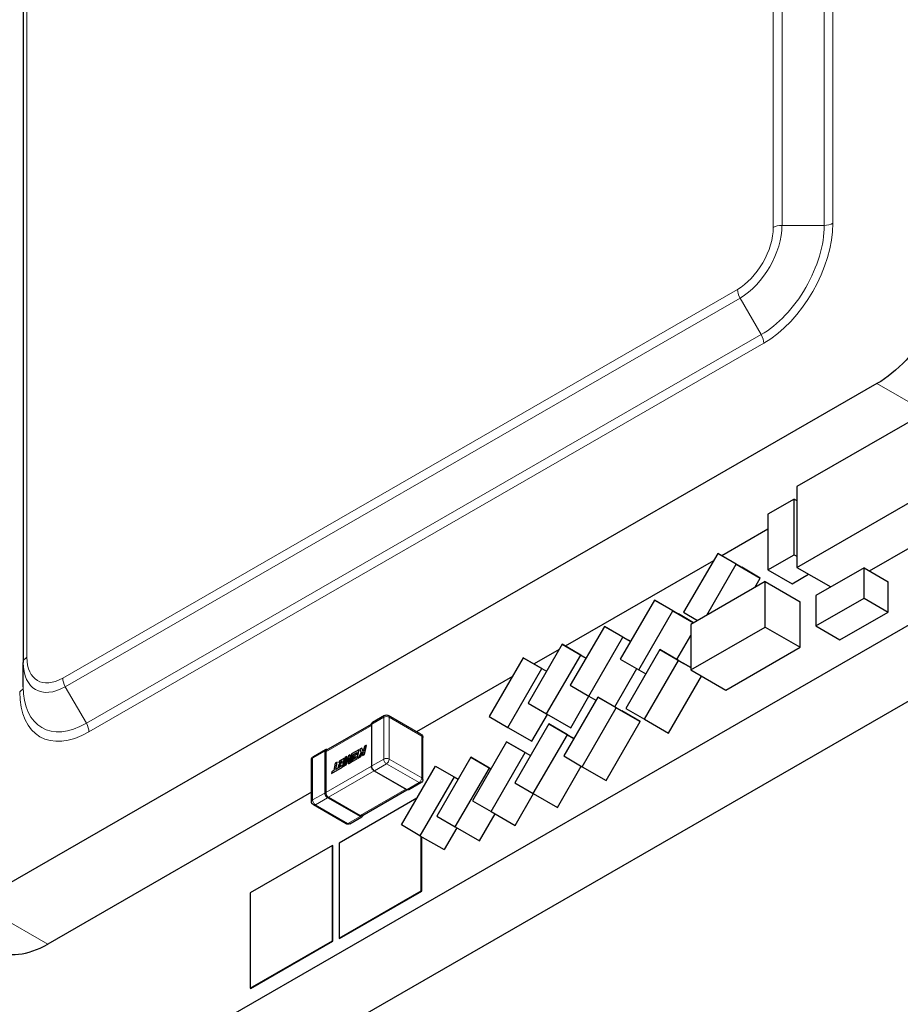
# Model space of a CAD drawing. Header units: millimetres. Extents: x 4 to 585, y 130 to 416.
# Tile 88 of 100: x 482 to 510, y 197 to 229. Entities that reach past the tile are written whole.
import ezdxf

# ---------------------------------------------------------------- set-up
doc = ezdxf.new("R2010")
doc.units = ezdxf.units.MM
doc.header["$LTSCALE"] = 0.75
doc.layers.add('Visible', color=7, linetype='Continuous', lineweight=25)
doc.layers.add('Visible Narrow', color=7, linetype='Continuous', lineweight=13)

msp = doc.modelspace()

# ---------------------------------------------------------------- linework, layer by layer
at = {"layer": 'Visible', "extrusion": (-0.707107, 0.407196, 0.578093)}
for p, q in [((481.659, 235.94, -12.061), (481.659, 208.534, 7.243)), ((457.114, 179.127, -9.635), (526.41, 219.032, 47.018)), ((459.247, 177.898, -11.379), (528.544, 217.803, 45.274)), ((509.256, 217.543, 32.779), (480.123, 200.767, 8.961)), ((511.336, 216.906, 33.282), (506.67, 214.219, 29.467)), ((506.67, 211.602, 31.309), (511.336, 214.29, 35.125)), ((506.67, 214.219, 29.467), (506.67, 211.602, 31.309)), ((506.582, 213.812, 28.434), (505.733, 213.323, 27.741)), ((506.582, 212.013, 29.701), (506.582, 213.812, 28.434)), ((506.582, 213.812, 28.434), (506.67, 213.761, 28.363)), ((505.733, 213.323, 27.741), (505.733, 211.525, 29.008)), ((505.733, 212.834, 26.092), (504.246, 211.977, 24.876)), ((504.108, 212.056, 26.646), (503.008, 210.151, 26.643)), ((504.708, 211.708, 27.625), (504.108, 212.056, 26.646)), ((504.108, 212.056, 26.646), (504.886, 211.608, 26.01)), ((505.733, 211.525, 29.008), (506.582, 212.013, 29.701)), ((506.582, 212.013, 29.701), (506.67, 211.963, 29.629)), ((509.015, 211.487, 31.146), (510.408, 212.29, 32.285)), ((503.972, 211.819, 24.653), (499.181, 209.06, 20.735)), ((503.759, 210.063, 27.622), (504.708, 211.708, 27.625)), ((504.708, 211.708, 27.625), (505.486, 211.26, 26.99)), ((505.486, 211.26, 26.99), (504.886, 211.608, 26.01)), ((505.733, 211.525, 29.008), (506.511, 211.077, 28.372)), ((506.511, 211.077, 28.372), (507.047, 211.385, 28.81)), ((506.67, 211.602, 31.309), (507.766, 210.971, 30.413)), ((508.839, 211.588, 32.762), (507.283, 210.692, 31.49)), ((508.839, 210.607, 33.453), (508.839, 211.588, 32.762)), ((508.839, 211.588, 32.762), (509.617, 211.14, 32.126)), ((505.641, 211.147, 30.026), (503.237, 209.762, 28.061)), ((505.311, 210.957, 26.989), (505.486, 211.26, 26.99)), ((505.641, 209.675, 31.063), (505.641, 211.147, 30.026)), ((505.641, 211.147, 30.026), (506.772, 210.495, 29.101)), ((509.617, 210.159, 32.817), (509.617, 211.14, 32.126)), ((502.061, 210.545, 25.206), (500.961, 208.639, 25.203)), ((502.661, 210.196, 26.186), (502.061, 210.545, 25.206)), ((502.061, 210.545, 25.206), (502.839, 210.097, 24.57)), ((506.772, 209.024, 30.138), (506.772, 210.495, 29.101)), ((507.283, 210.692, 31.49), (507.283, 209.711, 32.181)), ((507.283, 209.711, 32.181), (508.839, 210.607, 33.453)), ((508.839, 210.607, 33.453), (509.617, 210.159, 32.817)), ((501.561, 208.291, 26.182), (502.661, 210.196, 26.186)), ((502.661, 210.196, 26.186), (503.326, 209.814, 25.642)), ((503.326, 209.814, 25.366), (502.839, 210.097, 24.57)), ((503.008, 210.151, 26.643), (503.458, 209.89, 27.377)), ((508.061, 209.264, 31.545), (509.617, 210.159, 32.817)), ((503.237, 209.762, 28.061), (503.237, 208.291, 29.097)), ((500.444, 209.697, 23.826), (499.344, 207.792, 23.823)), ((501.044, 209.349, 24.806), (500.444, 209.697, 23.826)), ((500.444, 209.697, 23.826), (501.222, 209.249, 23.19)), ((503.237, 208.291, 29.097), (505.641, 209.675, 31.063)), ((505.641, 209.675, 31.063), (506.772, 209.024, 30.138)), ((507.283, 209.711, 32.181), (508.061, 209.264, 31.545)), ((499.079, 209.118, 22.564), (497.979, 207.213, 22.561)), ((499.679, 208.77, 23.543), (499.079, 209.118, 22.564)), ((499.079, 209.118, 22.564), (499.853, 208.673, 21.932)), ((499.944, 207.443, 24.802), (501.044, 209.349, 24.806)), ((501.044, 209.349, 24.806), (501.289, 209.208, 24.606)), ((501.29, 209.21, 23.301), (501.222, 209.249, 23.19)), ((502.792, 208.628, 25.548), (503.237, 209.399, 25.549)), ((498.979, 208.944, 20.571), (498.176, 208.482, 19.914)), ((502.241, 208.945, 26.553), (501.141, 207.04, 26.549)), ((502.841, 208.597, 27.532), (502.241, 208.945, 26.553)), ((502.241, 208.945, 26.553), (503.018, 208.497, 25.917)), ((504.368, 207.639, 28.172), (506.772, 209.024, 30.138)), ((481.659, 207.747, 6.127), (481.659, 208.534, 7.243)), ((497.822, 208.685, 21.332), (496.722, 206.78, 21.328)), ((498.422, 208.337, 22.311), (497.822, 208.685, 21.332)), ((497.822, 208.685, 21.332), (498.578, 208.25, 20.714)), ((498.579, 206.865, 23.54), (499.679, 208.77, 23.543)), ((499.679, 208.77, 23.543), (499.852, 208.671, 23.402)), ((500.961, 208.639, 25.203), (501.561, 208.291, 26.182)), ((501.741, 206.692, 27.528), (502.841, 208.597, 27.532)), ((502.841, 208.597, 27.532), (503.237, 208.369, 27.208)), ((503.237, 208.371, 26.273), (503.018, 208.497, 25.917)), ((497.322, 206.432, 22.307), (498.422, 208.337, 22.311)), ((498.422, 208.337, 22.311), (498.577, 208.248, 22.184)), ((500.78, 207.096, 24.166), (501.493, 208.331, 24.169)), ((501.561, 208.291, 26.182), (501.788, 208.161, 25.997)), ((503.237, 208.291, 29.097), (504.368, 207.639, 28.172)), ((497.47, 208.075, 19.337), (494.372, 206.291, 16.804)), ((502.518, 206.244, 26.892), (503.584, 208.09, 26.896)), ((499.344, 207.792, 23.823), (499.944, 207.443, 24.802)), ((497.979, 207.213, 22.561), (498.579, 206.865, 23.54)), ((500.229, 207.413, 25.171), (499.129, 205.508, 25.168)), ((499.357, 206.417, 22.904), (499.948, 207.441, 22.906)), ((499.944, 207.443, 24.802), (500.171, 207.313, 24.617)), ((500.829, 207.065, 26.151), (500.229, 207.413, 25.171)), ((500.229, 207.413, 25.171), (501.007, 206.965, 24.535)), ((499.729, 205.16, 26.147), (500.829, 207.065, 26.151)), ((500.829, 207.065, 26.151), (501.607, 206.617, 25.515)), ((501.607, 206.617, 25.515), (501.007, 206.965, 24.535)), ((501.141, 207.04, 26.549), (501.741, 206.692, 27.528)), ((493.338, 206.815, 18.207), (492.948, 206.59, 17.888)), ((494.516, 206.208, 17.346), (493.462, 206.815, 18.207)), ((496.722, 206.78, 21.328), (497.322, 206.432, 22.307)), ((498.1, 205.984, 21.671), (498.601, 206.852, 21.673)), ((498.579, 206.865, 23.54), (499.357, 206.417, 22.904)), ((500.507, 204.712, 25.511), (501.607, 206.617, 25.515)), ((501.741, 206.692, 27.528), (502.518, 206.244, 26.892)), ((491.455, 205.694, 16.655), (492.916, 206.535, 17.849)), ((492.915, 206.523, 17.947), (492.915, 205.174, 18.897)), ((497.322, 206.432, 22.307), (498.1, 205.984, 21.671)), ((498.648, 206.544, 23.85), (497.548, 204.639, 23.846)), ((499.248, 206.196, 24.829), (498.648, 206.544, 23.85)), ((498.648, 206.544, 23.85), (499.426, 206.097, 23.214)), ((494.579, 204.751, 18.296), (494.579, 206.1, 17.346)), ((497.283, 205.966, 22.588), (496.183, 204.061, 22.584)), ((497.883, 205.618, 23.567), (497.283, 205.966, 22.588)), ((497.283, 205.966, 22.588), (498.057, 205.52, 21.955)), ((498.148, 204.291, 24.826), (499.248, 206.196, 24.829)), ((499.248, 206.196, 24.829), (499.457, 206.076, 24.659)), ((499.458, 206.078, 23.266), (499.426, 206.097, 23.214)), ((491.04, 205.491, 16.328), (491.429, 205.716, 16.647)), ((491.436, 205.641, 16.733), (491.436, 204.328, 17.658)), ((492.512, 205.711, 18.004), (492.275, 205.574, 17.81)), ((492.315, 205.549, 17.877), (492.438, 205.62, 17.977)), ((492.317, 205.548, 17.876), (492.437, 205.618, 17.975)), ((492.438, 205.62, 17.977), (492.422, 205.547, 18.009)), ((492.449, 205.42, 18.132), (492.512, 205.711, 18.004)), ((492.45, 205.419, 18.131), (492.514, 205.71, 18.003)), ((492.587, 205.615, 18.162), (492.484, 205.44, 18.16)), ((492.514, 205.71, 18.003), (492.512, 205.711, 18.004)), ((492.604, 205.764, 18.079), (492.537, 205.725, 18.024)), ((492.537, 205.725, 18.024), (492.587, 205.615, 18.162)), ((492.556, 205.481, 18.22), (492.65, 205.644, 18.22)), ((492.558, 205.481, 18.219), (492.649, 205.639, 18.219)), ((492.606, 205.763, 18.078), (492.604, 205.764, 18.079)), ((492.652, 205.653, 18.216), (492.604, 205.764, 18.079)), ((492.653, 205.655, 18.212), (492.606, 205.763, 18.078)), ((492.65, 205.644, 18.22), (492.623, 205.52, 18.274)), ((492.687, 205.811, 18.147), (492.652, 205.653, 18.216)), ((492.686, 205.556, 18.326), (492.749, 205.848, 18.198)), ((492.749, 205.848, 18.198), (492.687, 205.811, 18.147)), ((492.687, 205.555, 18.325), (492.751, 205.847, 18.197)), ((492.751, 205.847, 18.197), (492.749, 205.848, 18.198)), ((496.783, 203.713, 23.563), (497.883, 205.618, 23.567)), ((497.883, 205.618, 23.567), (498.056, 205.518, 23.426)), ((490.977, 204.034, 17.278), (490.977, 205.383, 16.328)), ((491.81, 205.306, 17.43), (491.747, 205.27, 17.378)), ((491.758, 205.071, 17.533), (491.81, 205.306, 17.43)), ((491.76, 205.072, 17.531), (491.811, 205.306, 17.428)), ((491.811, 205.306, 17.428), (491.81, 205.306, 17.43)), ((491.862, 205.288, 17.507), (491.966, 205.348, 17.591)), ((491.874, 205.343, 17.482), (491.862, 205.288, 17.507)), ((491.863, 205.287, 17.505), (491.965, 205.346, 17.589)), ((492.04, 205.439, 17.618), (491.874, 205.343, 17.482)), ((491.966, 205.348, 17.591), (491.95, 205.275, 17.623)), ((491.977, 205.148, 17.746), (492.04, 205.439, 17.618)), ((491.978, 205.147, 17.745), (492.042, 205.439, 17.617)), ((492.067, 205.455, 17.64), (492.004, 205.163, 17.768)), ((492.042, 205.439, 17.617), (492.04, 205.439, 17.618)), ((492.171, 205.514, 17.725), (492.066, 205.226, 17.8)), ((492.066, 205.226, 17.8), (492.123, 205.487, 17.686)), ((492.123, 205.487, 17.686), (492.067, 205.455, 17.64)), ((492.07, 205.237, 17.794), (492.124, 205.486, 17.685)), ((492.1, 205.219, 17.847), (492.181, 205.447, 17.784)), ((492.102, 205.218, 17.846), (492.18, 205.441, 17.784)), ((492.124, 205.486, 17.685), (492.123, 205.487, 17.686)), ((492.181, 205.447, 17.784), (492.17, 205.259, 17.904)), ((492.17, 205.259, 17.904), (492.264, 205.313, 17.981)), ((492.229, 205.548, 17.773), (492.171, 205.514, 17.725)), ((492.172, 205.258, 17.903), (492.265, 205.312, 17.98)), ((492.275, 205.574, 17.81), (492.218, 205.315, 17.924)), ((492.218, 205.315, 17.924), (492.229, 205.548, 17.773)), ((492.22, 205.323, 17.917), (492.231, 205.547, 17.772)), ((492.231, 205.547, 17.772), (492.229, 205.548, 17.773)), ((492.264, 205.313, 17.981), (492.315, 205.549, 17.877)), ((492.265, 205.312, 17.98), (492.264, 205.313, 17.981)), ((492.265, 205.312, 17.98), (492.317, 205.548, 17.876)), ((492.286, 205.326, 17.999), (492.449, 205.42, 18.132)), ((492.298, 205.381, 17.974), (492.286, 205.326, 17.999)), ((492.287, 205.325, 17.998), (492.286, 205.326, 17.999)), ((492.287, 205.325, 17.998), (492.45, 205.419, 18.131)), ((492.398, 205.439, 18.057), (492.298, 205.381, 17.974)), ((492.317, 205.548, 17.876), (492.315, 205.549, 17.877)), ((492.316, 205.439, 17.955), (492.41, 205.493, 18.033)), ((492.327, 205.493, 17.932), (492.316, 205.439, 17.955)), ((492.317, 205.438, 17.954), (492.316, 205.439, 17.955)), ((492.317, 205.438, 17.954), (492.41, 205.492, 18.03)), ((492.422, 205.547, 18.009), (492.327, 205.493, 17.932)), ((492.41, 205.493, 18.033), (492.398, 205.439, 18.057)), ((492.45, 205.419, 18.131), (492.449, 205.42, 18.132)), ((492.484, 205.44, 18.16), (492.556, 205.481, 18.22)), ((492.485, 205.439, 18.159), (492.484, 205.44, 18.16)), ((492.485, 205.439, 18.159), (492.558, 205.481, 18.219)), ((492.558, 205.481, 18.219), (492.556, 205.481, 18.22)), ((492.623, 205.52, 18.274), (492.686, 205.556, 18.326)), ((492.625, 205.519, 18.273), (492.623, 205.52, 18.274)), ((492.625, 205.519, 18.273), (492.687, 205.555, 18.325)), ((492.687, 205.555, 18.325), (492.686, 205.556, 18.326)), ((496.126, 205.466, 21.525), (495.026, 203.561, 21.521)), ((496.726, 205.118, 22.504), (496.126, 205.466, 21.525)), ((496.126, 205.466, 21.525), (496.778, 205.091, 20.992)), ((499.129, 205.508, 25.168), (499.729, 205.16, 26.147)), ((491.623, 204.944, 17.457), (491.977, 205.148, 17.746)), ((491.635, 205, 17.432), (491.623, 204.944, 17.457)), ((491.624, 204.943, 17.455), (491.978, 205.147, 17.745)), ((491.696, 205.035, 17.481), (491.635, 205, 17.432)), ((491.747, 205.27, 17.378), (491.696, 205.035, 17.481)), ((491.825, 205.109, 17.588), (491.758, 205.071, 17.533)), ((491.926, 205.167, 17.671), (491.825, 205.109, 17.588)), ((491.844, 205.167, 17.57), (491.938, 205.222, 17.647)), ((491.855, 205.221, 17.546), (491.844, 205.167, 17.57)), ((491.845, 205.166, 17.568), (491.844, 205.167, 17.57)), ((491.845, 205.166, 17.568), (491.938, 205.22, 17.644)), ((491.95, 205.275, 17.623), (491.855, 205.221, 17.546)), ((491.863, 205.287, 17.505), (491.862, 205.288, 17.507)), ((491.938, 205.222, 17.647), (491.926, 205.167, 17.671)), ((491.978, 205.147, 17.745), (491.977, 205.148, 17.746)), ((492.004, 205.163, 17.768), (492.1, 205.219, 17.847)), ((492.005, 205.162, 17.767), (492.004, 205.163, 17.768)), ((492.005, 205.162, 17.767), (492.102, 205.218, 17.846)), ((492.102, 205.218, 17.846), (492.1, 205.219, 17.847)), ((492.172, 205.258, 17.903), (492.17, 205.259, 17.904)), ((492.998, 205.03, 18.897), (494.052, 204.423, 18.035)), ((493.884, 203.277, 20.324), (494.984, 205.182, 20.328)), ((494.984, 205.182, 20.328), (495.584, 204.834, 21.307)), ((494.984, 205.182, 20.328), (495.718, 204.759, 19.728)), ((495.626, 203.212, 22.5), (496.726, 205.118, 22.504)), ((496.726, 205.118, 22.504), (496.777, 205.089, 22.463)), ((498.926, 203.843, 24.19), (499.697, 205.178, 24.192)), ((499.729, 205.16, 26.147), (500.507, 204.712, 25.511)), ((491.624, 204.943, 17.455), (491.623, 204.944, 17.457)), ((495.584, 204.834, 21.307), (494.484, 202.929, 21.304)), ((495.584, 204.834, 21.307), (495.717, 204.757, 21.199)), ((492.601, 203.577, 16.744), (494.062, 204.418, 17.938)), ((494.516, 204.643, 18.296), (494.126, 204.418, 17.977)), ((497.548, 204.639, 23.846), (498.148, 204.291, 24.826)), ((490.977, 204.336, 14.029), (482.451, 199.426, 7.058)), ((491.524, 204.175, 17.657), (492.546, 203.586, 16.821)), ((494.383, 204.14, 18.378), (491.867, 202.691, 16.321)), ((496.183, 204.061, 22.584), (496.783, 203.713, 23.563)), ((497.561, 203.265, 22.928), (498.152, 204.289, 22.929)), ((498.148, 204.291, 24.826), (498.926, 203.843, 24.19)), ((492.093, 203.319, 16.417), (491.04, 203.926, 17.278)), ((496.783, 203.713, 23.563), (497.561, 203.265, 22.928)), ((492.218, 203.319, 16.417), (492.607, 203.544, 16.735)), ((495.026, 203.561, 21.521), (495.626, 203.212, 22.5)), ((496.404, 202.764, 21.865), (496.91, 203.64, 21.866)), ((494.484, 202.929, 21.304), (493.884, 203.277, 20.324)), ((495.67, 203.187, 20.669), (495.262, 202.481, 20.668)), ((495.626, 203.212, 22.5), (496.404, 202.764, 21.865)), ((494.484, 202.929, 21.304), (495.262, 202.481, 20.668)), ((494.525, 201.149, 20.659), (494.525, 202.905, 19.422)), ((494.543, 201.138, 20.644), (494.543, 202.895, 19.406)), ((491.651, 202.609, 16.115), (488.993, 201.078, 13.942)), ((491.651, 199.535, 18.28), (491.651, 202.609, 16.115)), ((491.651, 202.609, 16.115), (491.67, 202.598, 16.1)), ((491.67, 199.525, 18.265), (491.67, 202.598, 16.1)), ((491.867, 202.691, 16.321), (491.867, 199.618, 18.486)), ((488.993, 201.078, 13.942), (488.993, 198.005, 16.107)), ((491.867, 199.618, 18.486), (494.525, 201.149, 20.659)), ((491.885, 199.607, 18.471), (494.543, 201.138, 20.644)), ((494.525, 201.149, 20.659), (494.543, 201.138, 20.644)), ((491.867, 199.618, 18.486), (491.885, 199.607, 18.471)), ((488.993, 198.005, 16.107), (491.651, 199.535, 18.28)), ((489.012, 197.994, 16.092), (491.67, 199.525, 18.265)), ((491.651, 199.535, 18.28), (491.67, 199.525, 18.265)), ((488.993, 198.005, 16.107), (489.012, 197.994, 16.092))]:
    msp.add_line(p, q, dxfattribs=at)
at = {"layer": 'Visible', "extrusion": (0.707107, -0.407196, -0.578093)}
msp.add_arc((445.134, 216.638, 252.566), 3.5, 45.1108, 135.1108, dxfattribs=at)
at = {"layer": 'Visible', "extrusion": (9.1e-15, -1.57e-14, -1)}
msp.add_arc((-493.4, 206.707, -18.207), 0.125, 60.064, 119.936, dxfattribs=at)
at = {"layer": 'Visible', "extrusion": (-7.8e-15, -1.31e-14, -1)}
msp.add_arc((-494.454, 206.1, -17.346), 0.125, 119.936, 180, dxfattribs=at)
at = {"layer": 'Visible', "extrusion": (-0.707107, -0.407196, -0.578093)}
for centre, start, end in [((67.125, -291.952, -440.907), 145.1533, 186.6001), ((67.125, -291.952, -440.907), 145.0261, 145.1533), ((68.263, -290.819, -440.907), 55.1533, 124.6252), ((68.263, -290.819, -440.907), 124.6252, 124.7523), ((69.283, -291.844, -440.907), 353.3999, 34.6252), ((69.283, -291.844, -440.907), 34.6252, 34.7523)]:
    msp.add_arc(centre, 0.125, start, end, dxfattribs=at)
at = {"layer": 'Visible', "extrusion": (2.95e-14, 1e-16, -1)}
msp.add_arc((-491.102, 205.383, -16.328), 0.125, 0, 60.064, dxfattribs=at)
at = {"layer": 'Visible', "extrusion": (2.19e-14, 1e-16, -1)}
msp.add_arc((-494.454, 204.751, -18.296), 0.125, 180, 240.064, dxfattribs=at)
at = {"layer": 'Visible', "extrusion": (-2.8e-15, -4.3e-15, -1)}
msp.add_arc((-491.102, 204.034, -17.278), 0.125, 299.936, 0, dxfattribs=at)
at = {"layer": 'Visible', "extrusion": (6.5e-15, -1.12e-14, -1)}
msp.add_arc((-492.155, 203.427, -16.417), 0.125, 240.064, 299.936, dxfattribs=at)
at = {"layer": 'Visible', "extrusion": (-0.707107, 0.407196, 0.578093)}
msp.add_arc((-416.058, 187.449, -255.858), 3.5, 360, 44.8892, dxfattribs=at)
at = {"layer": 'Visible'}
for points, knots in [([(492.915, 206.523, 17.947), (492.915, 206.536, 17.94), (492.917, 206.547, 17.932), (492.925, 206.568, 17.915), (492.931, 206.577, 17.907), (492.941, 206.586, 17.895), (492.945, 206.589, 17.892), (492.948, 206.59, 17.888)], [0, 0, 0, 0, 0.002102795, 0.002102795, 0.004111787, 0.004111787, 0.004876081, 0.004876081, 0.004876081, 0.004876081]), ([(491.429, 205.716, 16.647), (491.436, 205.72, 16.64), (491.444, 205.723, 16.633), (491.461, 205.724, 16.62), (491.469, 205.724, 16.613), (491.483, 205.72, 16.603), (491.488, 205.718, 16.599), (491.493, 205.716, 16.595)], [0, 0, 0, 0, 0.001600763, 0.001600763, 0.003183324, 0.003183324, 0.004202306, 0.004202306, 0.004202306, 0.004202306]), ([(492.998, 205.03, 18.897), (492.988, 205.036, 18.904), (492.977, 205.044, 18.91), (492.959, 205.063, 18.918), (492.95, 205.074, 18.92), (492.936, 205.097, 18.921), (492.93, 205.109, 18.92), (492.921, 205.134, 18.915), (492.918, 205.146, 18.911), (492.915, 205.164, 18.903), (492.915, 205.169, 18.9), (492.915, 205.174, 18.897)], [0, 0, 0, 0, 0.002125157, 0.002125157, 0.004175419, 0.004175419, 0.006175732, 0.006175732, 0.008165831, 0.008165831, 0.009077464, 0.009077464, 0.009077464, 0.009077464]), ([(494.126, 204.418, 17.977), (494.119, 204.414, 17.984), (494.111, 204.412, 17.991), (494.095, 204.41, 18.004), (494.086, 204.41, 18.011), (494.069, 204.415, 18.024), (494.06, 204.418, 18.03), (494.052, 204.423, 18.035)], [0, 0, 0, 0, 0.001600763, 0.001600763, 0.003183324, 0.003183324, 0.004858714, 0.004858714, 0.004858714, 0.004858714]), ([(492.64, 203.599, 16.684), (492.639, 203.591, 16.689), (492.637, 203.583, 16.695), (492.631, 203.566, 16.709), (492.625, 203.557, 16.717), (492.614, 203.548, 16.729), (492.611, 203.545, 16.732), (492.607, 203.544, 16.735)], [0.000678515, 0.000678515, 0.000678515, 0.000678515, 0.002102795, 0.002102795, 0.004111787, 0.004111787, 0.004876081, 0.004876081, 0.004876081, 0.004876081])]:
    msp.add_open_spline(points, degree=3, knots=knots, dxfattribs=at)
for points in [[(491.437, 205.658, 16.719), (491.436, 205.653, 16.724), (491.436, 205.647, 16.729), (491.436, 205.641, 16.733)], [(491.436, 204.328, 17.658), (491.436, 204.323, 17.662), (491.436, 204.316, 17.666), (491.437, 204.309, 17.669)], [(491.508, 204.186, 17.669), (491.514, 204.182, 17.665), (491.519, 204.178, 17.661), (491.524, 204.175, 17.657)], [(492.546, 203.586, 16.821), (492.551, 203.583, 16.817), (492.557, 203.581, 16.813), (492.562, 203.579, 16.808)]]:
    msp.add_open_spline(points, degree=3, dxfattribs=at)
at = {"layer": 'Visible Narrow', "extrusion": (-0.707107, 0.407196, 0.578093)}
for p, q in [((505.905, 249.997, 7.896), (505.905, 222.591, 27.201)), ((506.188, 222.658, 27.296), (506.188, 250.064, 7.992)), ((507.553, 250.064, 7.992), (507.553, 222.658, 27.296)), ((507.836, 222.726, 27.392), (507.836, 250.132, 8.088)), ((481.777, 208.696, 7.475), (481.777, 236.102, -11.829)), ((507.553, 222.658, 27.296), (506.188, 222.658, 27.296)), ((504.749, 220.589, 27.197), (482.932, 208.026, 9.361)), ((483.015, 207.747, 9.456), (504.832, 220.31, 27.292)), ((505.515, 219.128, 27.29), (504.832, 220.31, 27.292)), ((505.515, 219.128, 27.29), (483.698, 206.564, 9.454)), ((483.781, 206.285, 9.549), (505.598, 218.849, 27.385)), ((509.256, 217.543, 32.779), (510.849, 216.626, 31.476)), ((483.698, 206.564, 9.454), (483.015, 207.747, 9.456)), ((493.312, 206.757, 18.279), (492.922, 206.533, 17.961)), ((493.312, 205.408, 19.229), (493.312, 206.757, 18.279)), ((494.542, 206.151, 17.418), (493.488, 206.757, 18.279)), ((493.488, 206.757, 18.279), (493.488, 205.408, 19.229)), ((492.915, 206.491, 17.943), (491.436, 205.64, 16.734)), ((492.922, 206.533, 17.961), (492.922, 205.184, 18.911)), ((494.542, 204.802, 18.368), (494.542, 206.151, 17.418)), ((491.403, 205.658, 16.719), (491.014, 205.434, 16.4)), ((491.403, 204.309, 17.669), (491.403, 205.658, 16.719)), ((491.014, 205.434, 16.4), (491.014, 204.085, 17.351)), ((492.922, 205.184, 18.911), (493.312, 205.408, 19.229)), ((493.488, 205.408, 19.229), (494.542, 204.802, 18.368)), ((491.436, 204.33, 17.656), (492.915, 205.182, 18.866)), ((493.005, 205.026, 18.866), (491.525, 204.174, 17.656)), ((493.4, 205.255, 19.229), (493.01, 205.031, 18.911)), ((493.01, 205.031, 18.911), (494.064, 204.424, 18.049)), ((494.454, 204.649, 18.368), (493.4, 205.255, 19.229)), ((492.545, 203.587, 16.822), (494.024, 204.439, 18.032)), ((494.064, 204.424, 18.049), (494.454, 204.649, 18.368)), ((491.014, 204.085, 17.351), (491.403, 204.309, 17.669)), ((491.492, 204.156, 17.669), (491.102, 203.932, 17.35)), ((492.545, 203.55, 16.807), (491.492, 204.156, 17.669)), ((491.102, 203.932, 17.35), (492.155, 203.325, 16.489)), ((492.155, 203.325, 16.489), (492.545, 203.55, 16.807)), ((482.451, 199.426, 7.058), (480.123, 200.767, 8.961))]:
    msp.add_line(p, q, dxfattribs=at)
at = {"layer": 'Visible Narrow', "extrusion": (0.707107, -0.407196, -0.578093)}
for centre, radius, start, end in [((444.203, 210.263, 251.366), 1.634, 45.1108, 135.1108), ((444.203, 210.263, 252.449), 2.883, 45.1108, 135.1108), ((422.428, 188.404, 251.366), 1.634, 135.1108, 225.1108), ((422.428, 188.404, 252.449), 2.883, 135.1108, 225.1108), ((425.351, 202.401, 254.191), 0.125, 360, 45.1108), ((425.351, 202.401, 255.681), 0.125, 360, 45.1108), ((424.182, 203.565, 254.191), 0.125, 45.1108, 135.1108), ((423.722, 203.246, 254.191), 0.024, 135.1108, 180), ((424.182, 203.565, 255.681), 0.125, 45.1108, 135.1108), ((421.888, 201.263, 254.191), 0.125, 135.1108, 180), ((422.206, 201.724, 255.681), 0.024, 45.2272, 135.1108), ((421.888, 201.263, 255.681), 0.125, 135.1108, 180)]:
    msp.add_arc(centre, radius, start, end, dxfattribs=at)
at = {"layer": 'Visible Narrow', "extrusion": (-0.707107, 0.407196, 0.578093)}
for centre, radius, start, end in [((-444.203, 210.263, -251.483), 1.917, 44.8892, 134.8892), ((-444.203, 210.263, -252.566), 3.166, 44.8892, 134.8892), ((-422.428, 188.404, -251.483), 1.917, 314.8892, 44.8892), ((-422.428, 188.404, -252.566), 3.166, 314.8892, 44.8892), ((-423.722, 203.246, -255.681), 0.024, 360, 44.8892), ((-422.206, 201.724, -254.191), 0.024, 44.8892, 134.814)]:
    msp.add_arc(centre, radius, start, end, dxfattribs=at)
at = {"layer": 'Visible Narrow', "extrusion": (-4e-16, 0.817547, -0.575862)}
msp.add_arc((-506.188, 150.136, 166.315), 0.4, 45, 90, dxfattribs=at)
at = {"layer": 'Visible Narrow', "extrusion": (4e-16, -0.817547, 0.575862)}
for centre, start, end in [((507.553, 150.936, -166.315), 270, 315), ((481.259, 124.643, -166.315), 315, 360)]:
    msp.add_arc(centre, 0.4, start, end, dxfattribs=at)
at = {"layer": 'Visible Narrow', "extrusion": (0.707107, 0.407196, 0.578093)}
for centre, radius, start, end in [((-61.009, -294.591, 462.457), 0.4, 45.1108, 90.1108), ((-62.377, -293.793, 462.457), 0.4, 225.1108, 270.1108), ((-61.009, -294.591, 431.603), 0.4, 45.1108, 90.1108), ((-67.094, -291.952, 443.031), 0.125, 360, 45.1108), ((-67.094, -291.952, 443.582), 0.125, 360, 45.1108), ((-62.377, -293.793, 431.603), 0.4, 225.1108, 270.1108), ((-67.094, -291.952, 440.907), 0.101, 337.128, 44.9559), ((-68.263, -290.788, 443.582), 0.125, 45.1108, 135.1108), ((-68.263, -290.788, 443.031), 0.125, 45.1108, 135.1108), ((-69.315, -291.844, 443.031), 0.125, 135.1108, 180), ((-69.315, -291.844, 443.582), 0.125, 135.1108, 180), ((-68.263, -290.788, 440.907), 0.101, 45.2657, 134.9559), ((-69.315, -291.844, 440.907), 0.101, 135.2657, 202.872), ((-69.315, -291.844, 440.332), 0.125, 135.1108, 180)]:
    msp.add_arc(centre, radius, start, end, dxfattribs=at)
at = {"layer": 'Visible Narrow', "extrusion": (3.29e-14, 0.817547, -0.575862)}
msp.add_arc((-482.059, 126.008, 166.315), 0.4, 0, 45, dxfattribs=at)
at = {"layer": 'Visible Narrow', "extrusion": (3.6083e-12, 0.817547, -0.575862)}
for centre, radius, start, end in [((-493.4, 133.919, 158.508), 0.125, 45, 135), ((-494.454, 132.866, 158.508), 0.125, 135, 180), ((-491.42, 132.082, 158.508), 0.024, 45, 134.8836), ((-493.4, 133.919, 156.858), 0.125, 45, 135), ((-494.454, 132.866, 156.858), 0.125, 135, 180), ((-491.42, 132.082, 156.858), 0.024, 45, 134.8836)]:
    msp.add_arc(centre, radius, start, end, dxfattribs=at)
at = {"layer": 'Visible Narrow', "extrusion": (-3.6083e-12, -0.817547, 0.575862)}
for centre, radius in [((492.939, 133.601, -158.508), 0.024), ((491.102, 131.621, -158.508), 0.125), ((492.939, 133.601, -156.858), 0.024), ((491.102, 131.621, -156.858), 0.125)]:
    msp.add_arc(centre, radius, 135, 180, dxfattribs=at)
at = {"layer": 'Visible Narrow', "extrusion": (-0.707107, -0.407196, -0.578093)}
for centre, start, end in [((67.094, -291.952, -440.883), 134.8892, 180), ((67.094, -291.952, -440.332), 134.8892, 180), ((68.263, -290.788, -440.332), 44.8892, 134.8892), ((68.263, -290.788, -440.883), 44.8892, 134.8892), ((69.315, -291.844, -440.883), 360, 44.8892)]:
    msp.add_arc(centre, 0.125, start, end, dxfattribs=at)

doc.saveas('drawing.dxf')
